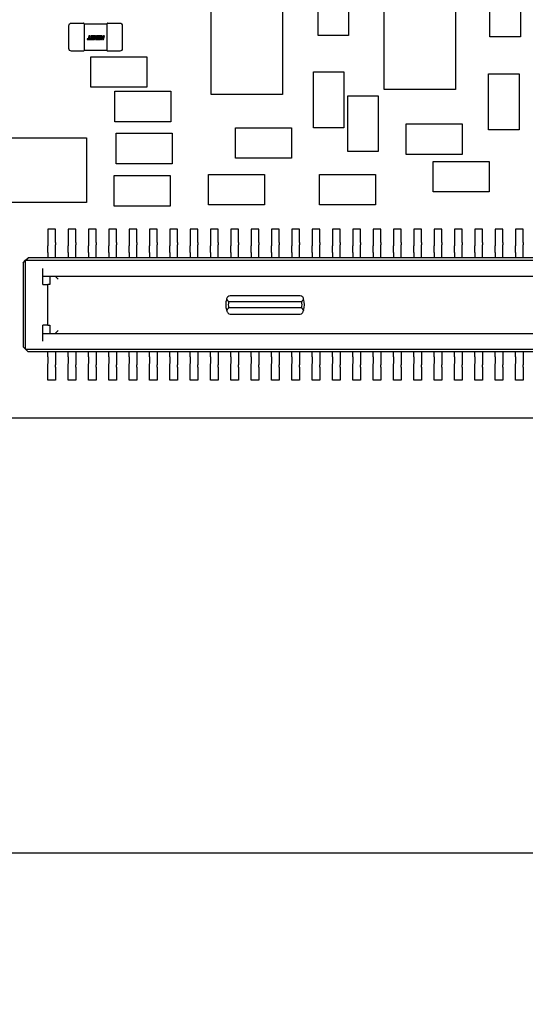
# Model space of a CAD drawing. Header units: millimetres. Extents: x 4 to 585, y 130 to 416.
# Tile 53 of 100: x 323 to 333, y 247 to 267. Entities that reach past the tile are written whole.
import ezdxf
from ezdxf import colors
from ezdxf.entities.mleader import LeaderData, LeaderLine
from ezdxf.math import Vec2, Vec3

# ---------------------------------------------------------------- set-up
doc = ezdxf.new("R2010")
doc.units = ezdxf.units.MM
doc.header["$LTSCALE"] = 0.75
doc.layers.add('Annotations', color=7, linetype='Continuous', lineweight=13)
doc.layers.add('Visible', color=7, linetype='Continuous', lineweight=25)
doc.styles.get("Standard").update_dxf_attribs({"font": 'cour.ttf'})

msp = doc.modelspace()

# ---------------------------------------------------------------- linework, layer by layer
at = {"layer": 'Visible', "extrusion": (5.934e-13, 0, -1)}
for p, q in [((329.028, 266.322, 2.105), (329.028, 267.422, 2.105)), ((329.628, 267.422, 2.105), (329.628, 266.322, 2.105)), ((332.406, 266.296, 2.105), (332.406, 267.396, 2.105)), ((333.006, 267.396, 2.105), (333.006, 266.296, 2.105)), ((326.926, 265.159, 2.055), (326.926, 266.959, 2.055)), ((328.326, 266.959, 2.055), (328.326, 265.159, 2.055)), ((330.33, 265.261, 2.055), (330.33, 267.061, 2.055)), ((331.73, 267.061, 2.055), (331.73, 265.261, 2.055)), ((324.179, 266.563, 2.055), (324.417, 266.563, 2.055)), ((324.429, 266.552, 2.043), (324.88, 266.552, 2.043)), ((324.891, 266.563, 2.055), (325.129, 266.563, 2.055)), ((324.129, 266.063, 2.055), (324.129, 266.513, 2.055)), ((324.429, 266.513, 2.093), (324.429, 266.512, 2.093)), ((324.429, 266.502, 2.094), (324.429, 266.074, 2.094)), ((324.879, 266.512, 2.093), (324.879, 266.513, 2.093)), ((324.88, 266.074, 2.094), (324.88, 266.502, 2.094)), ((325.179, 266.513, 2.055), (325.179, 266.063, 2.055)), ((324.489, 266.257, 2.096), (324.486, 266.244, 2.096)), ((324.486, 266.244, 2.096), (324.594, 266.244, 2.096)), ((324.508, 266.257, 2.096), (324.489, 266.257, 2.096)), ((324.523, 266.312, 2.096), (324.508, 266.257, 2.096)), ((324.542, 266.312, 2.096), (324.523, 266.312, 2.096)), ((324.527, 266.257, 2.096), (324.542, 266.312, 2.096)), ((324.547, 266.257, 2.096), (324.527, 266.257, 2.096)), ((324.578, 266.257, 2.096), (324.547, 266.257, 2.096)), ((324.557, 266.282, 2.096), (324.553, 266.27, 2.096)), ((324.553, 266.27, 2.096), (324.582, 266.27, 2.096)), ((324.585, 266.282, 2.096), (324.557, 266.282, 2.096)), ((324.562, 266.312, 2.096), (324.558, 266.299, 2.096)), ((324.558, 266.299, 2.096), (324.59, 266.299, 2.096)), ((324.613, 266.312, 2.096), (324.562, 266.312, 2.096)), ((324.582, 266.27, 2.096), (324.578, 266.257, 2.096)), ((324.59, 266.299, 2.096), (324.585, 266.282, 2.096)), ((324.594, 266.244, 2.096), (324.613, 266.312, 2.096)), ((324.621, 266.312, 2.096), (324.602, 266.244, 2.096)), ((324.602, 266.244, 2.096), (324.631, 266.244, 2.096)), ((324.638, 266.312, 2.096), (324.621, 266.312, 2.096)), ((324.621, 266.251, 2.096), (324.638, 266.312, 2.096)), ((324.653, 266.312, 2.096), (324.621, 266.251, 2.096)), ((324.631, 266.244, 2.096), (324.656, 266.292, 2.096)), ((324.671, 266.312, 2.096), (324.653, 266.312, 2.096)), ((324.656, 266.292, 2.096), (324.653, 266.244, 2.096)), ((324.653, 266.244, 2.096), (324.681, 266.244, 2.096)), ((324.667, 266.252, 2.096), (324.671, 266.312, 2.096)), ((324.685, 266.312, 2.096), (324.667, 266.252, 2.096)), ((324.681, 266.244, 2.096), (324.697, 266.299, 2.096)), ((324.757, 266.312, 2.096), (324.685, 266.312, 2.096)), ((324.692, 266.257, 2.096), (324.688, 266.244, 2.096)), ((324.688, 266.244, 2.096), (324.738, 266.244, 2.096)), ((324.722, 266.257, 2.096), (324.692, 266.257, 2.096)), ((324.697, 266.299, 2.096), (324.734, 266.299, 2.096)), ((324.701, 266.282, 2.096), (324.697, 266.27, 2.096)), ((324.697, 266.27, 2.096), (324.726, 266.27, 2.096)), ((324.73, 266.282, 2.096), (324.701, 266.282, 2.096)), ((324.726, 266.27, 2.096), (324.722, 266.257, 2.096)), ((324.734, 266.299, 2.096), (324.73, 266.282, 2.096)), ((324.738, 266.244, 2.096), (324.757, 266.312, 2.096)), ((324.78, 266.275, 2.096), (324.748, 266.244, 2.096)), ((324.748, 266.244, 2.096), (324.771, 266.244, 2.096)), ((324.765, 266.312, 2.096), (324.78, 266.275, 2.096)), ((324.785, 266.312, 2.096), (324.765, 266.312, 2.096)), ((324.771, 266.244, 2.096), (324.799, 266.273, 2.096)), ((324.8, 266.275, 2.096), (324.785, 266.312, 2.096)), ((324.799, 266.273, 2.096), (324.791, 266.244, 2.096)), ((324.791, 266.244, 2.096), (324.81, 266.244, 2.096)), ((324.81, 266.312, 2.096), (324.8, 266.275, 2.096)), ((324.81, 266.244, 2.096), (324.829, 266.312, 2.096)), ((324.829, 266.312, 2.096), (324.81, 266.312, 2.096)), ((329.628, 266.322, 2.105), (329.028, 266.322, 2.105)), ((333.006, 266.296, 2.105), (332.406, 266.296, 2.105)), ((324.417, 266.013, 2.055), (324.179, 266.013, 2.055)), ((324.429, 266.064, 2.093), (324.429, 266.063, 2.093)), ((324.88, 266.024, 2.043), (324.429, 266.024, 2.043)), ((324.879, 266.063, 2.093), (324.879, 266.064, 2.093)), ((325.129, 266.013, 2.055), (324.891, 266.013, 2.055)), ((324.562, 265.902, 2.105), (325.662, 265.902, 2.105)), ((324.562, 265.302, 2.105), (324.562, 265.902, 2.105)), ((325.662, 265.902, 2.105), (325.662, 265.302, 2.105)), ((328.936, 265.603, 2.105), (329.536, 265.603, 2.105)), ((328.936, 264.503, 2.105), (328.936, 265.603, 2.105)), ((329.536, 265.603, 2.105), (329.536, 264.503, 2.105)), ((332.381, 265.568, 2.105), (332.981, 265.568, 2.105)), ((332.381, 264.468, 2.105), (332.381, 265.568, 2.105)), ((332.981, 265.568, 2.105), (332.981, 264.468, 2.105)), ((325.662, 265.302, 2.105), (324.562, 265.302, 2.105)), ((325.032, 265.224, 2.105), (326.132, 265.224, 2.105)), ((325.032, 264.624, 2.105), (325.032, 265.224, 2.105)), ((326.132, 265.224, 2.105), (326.132, 264.624, 2.105)), ((331.73, 265.261, 2.055), (330.33, 265.261, 2.055)), ((328.326, 265.159, 2.055), (326.926, 265.159, 2.055)), ((329.612, 265.136, 2.105), (330.212, 265.136, 2.105)), ((329.612, 264.036, 2.105), (329.612, 265.136, 2.105)), ((330.212, 265.136, 2.105), (330.212, 264.036, 2.105)), ((326.132, 264.624, 2.105), (325.032, 264.624, 2.105)), ((327.406, 264.505, 2.105), (328.506, 264.505, 2.105)), ((327.406, 263.905, 2.105), (327.406, 264.505, 2.105)), ((328.506, 264.505, 2.105), (328.506, 263.905, 2.105)), ((329.536, 264.503, 2.105), (328.936, 264.503, 2.105)), ((330.759, 264.581, 2.105), (331.859, 264.581, 2.105)), ((330.759, 263.981, 2.105), (330.759, 264.581, 2.105)), ((331.859, 264.581, 2.105), (331.859, 263.981, 2.105)), ((332.981, 264.468, 2.105), (332.381, 264.468, 2.105)), ((321.429, 264.306, 2.505), (324.477, 264.306, 2.505)), ((324.477, 264.306, 2.505), (324.477, 263.036, 2.505)), ((325.057, 264.398, 2.105), (326.157, 264.398, 2.105)), ((325.057, 263.798, 2.105), (325.057, 264.398, 2.105)), ((326.157, 264.398, 2.105), (326.157, 263.798, 2.105)), ((330.212, 264.036, 2.105), (329.612, 264.036, 2.105)), ((328.506, 263.905, 2.105), (327.406, 263.905, 2.105)), ((331.859, 263.981, 2.105), (330.759, 263.981, 2.105)), ((331.293, 263.844, 2.105), (332.393, 263.844, 2.105)), ((331.293, 263.244, 2.105), (331.293, 263.844, 2.105)), ((332.393, 263.844, 2.105), (332.393, 263.244, 2.105)), ((326.157, 263.798, 2.105), (325.057, 263.798, 2.105)), ((325.019, 263.565, 2.105), (326.119, 263.565, 2.105)), ((325.019, 262.965, 2.105), (325.019, 263.565, 2.105)), ((326.119, 263.565, 2.105), (326.119, 262.965, 2.105)), ((326.873, 263.59, 2.105), (327.973, 263.59, 2.105)), ((326.873, 262.99, 2.105), (326.873, 263.59, 2.105)), ((327.973, 263.59, 2.105), (327.973, 262.99, 2.105)), ((329.057, 263.59, 2.105), (330.157, 263.59, 2.105)), ((329.057, 262.99, 2.105), (329.057, 263.59, 2.105)), ((330.157, 263.59, 2.105), (330.157, 262.99, 2.105)), ((332.393, 263.244, 2.105), (331.293, 263.244, 2.105)), ((324.477, 263.036, 2.505), (321.429, 263.036, 2.505)), ((326.119, 262.965, 2.105), (325.019, 262.965, 2.105)), ((327.973, 262.99, 2.105), (326.873, 262.99, 2.105)), ((330.157, 262.99, 2.105), (329.057, 262.99, 2.105)), ((323.863, 262.511, 1.629), (323.713, 262.511, 1.629)), ((323.713, 262.511, 1.629), (323.713, 262.251, 1.629)), ((323.863, 262.251, 1.629), (323.863, 262.511, 1.629)), ((324.263, 262.511, 1.629), (324.113, 262.511, 1.629)), ((324.113, 262.511, 1.629), (324.113, 262.251, 1.629)), ((324.263, 262.251, 1.629), (324.263, 262.511, 1.629)), ((324.663, 262.511, 1.629), (324.513, 262.511, 1.629)), ((324.513, 262.511, 1.629), (324.513, 262.251, 1.629)), ((324.663, 262.251, 1.629), (324.663, 262.511, 1.629)), ((324.913, 262.511, 1.629), (324.913, 262.251, 1.629)), ((325.063, 262.511, 1.629), (324.913, 262.511, 1.629)), ((325.063, 262.251, 1.629), (325.063, 262.511, 1.629)), ((325.463, 262.511, 1.629), (325.313, 262.511, 1.629)), ((325.313, 262.511, 1.629), (325.313, 262.251, 1.629)), ((325.463, 262.251, 1.629), (325.463, 262.511, 1.629)), ((325.863, 262.511, 1.629), (325.713, 262.511, 1.629)), ((325.713, 262.511, 1.629), (325.713, 262.251, 1.629)), ((325.863, 262.251, 1.629), (325.863, 262.511, 1.629)), ((326.113, 262.511, 1.629), (326.113, 262.251, 1.629)), ((326.263, 262.511, 1.629), (326.113, 262.511, 1.629)), ((326.263, 262.251, 1.629), (326.263, 262.511, 1.629)), ((326.663, 262.511, 1.629), (326.513, 262.511, 1.629)), ((326.513, 262.511, 1.629), (326.513, 262.251, 1.629)), ((326.663, 262.251, 1.629), (326.663, 262.511, 1.629)), ((326.913, 262.511, 1.629), (326.913, 262.251, 1.629)), ((327.063, 262.511, 1.629), (326.913, 262.511, 1.629)), ((327.063, 262.251, 1.629), (327.063, 262.511, 1.629)), ((327.463, 262.511, 1.629), (327.313, 262.511, 1.629)), ((327.313, 262.511, 1.629), (327.313, 262.251, 1.629)), ((327.463, 262.251, 1.629), (327.463, 262.511, 1.629)), ((327.713, 262.511, 1.629), (327.713, 262.251, 1.629)), ((327.863, 262.511, 1.629), (327.713, 262.511, 1.629)), ((327.863, 262.251, 1.629), (327.863, 262.511, 1.629)), ((328.113, 262.511, 1.629), (328.113, 262.251, 1.629)), ((328.263, 262.511, 1.629), (328.113, 262.511, 1.629)), ((328.263, 262.251, 1.629), (328.263, 262.511, 1.629)), ((328.513, 262.511, 1.629), (328.513, 262.251, 1.629)), ((328.663, 262.511, 1.629), (328.513, 262.511, 1.629)), ((328.663, 262.251, 1.629), (328.663, 262.511, 1.629)), ((328.913, 262.511, 1.629), (328.913, 262.251, 1.629)), ((329.063, 262.511, 1.629), (328.913, 262.511, 1.629)), ((329.063, 262.251, 1.629), (329.063, 262.511, 1.629)), ((329.313, 262.511, 1.629), (329.313, 262.251, 1.629)), ((329.463, 262.511, 1.629), (329.313, 262.511, 1.629)), ((329.463, 262.251, 1.629), (329.463, 262.511, 1.629)), ((329.863, 262.511, 1.629), (329.713, 262.511, 1.629)), ((329.713, 262.511, 1.629), (329.713, 262.251, 1.629)), ((329.863, 262.251, 1.629), (329.863, 262.511, 1.629)), ((330.263, 262.511, 1.629), (330.113, 262.511, 1.629)), ((330.113, 262.511, 1.629), (330.113, 262.251, 1.629)), ((330.263, 262.251, 1.629), (330.263, 262.511, 1.629)), ((330.513, 262.511, 1.629), (330.513, 262.251, 1.629)), ((330.663, 262.511, 1.629), (330.513, 262.511, 1.629)), ((330.663, 262.251, 1.629), (330.663, 262.511, 1.629)), ((330.913, 262.511, 1.629), (330.913, 262.251, 1.629)), ((331.063, 262.511, 1.629), (330.913, 262.511, 1.629)), ((331.063, 262.251, 1.629), (331.063, 262.511, 1.629)), ((331.463, 262.511, 1.629), (331.313, 262.511, 1.629)), ((331.313, 262.511, 1.629), (331.313, 262.251, 1.629)), ((331.463, 262.251, 1.629), (331.463, 262.511, 1.629)), ((331.863, 262.511, 1.629), (331.713, 262.511, 1.629)), ((331.713, 262.511, 1.629), (331.713, 262.251, 1.629)), ((331.863, 262.251, 1.629), (331.863, 262.511, 1.629)), ((332.263, 262.511, 1.629), (332.113, 262.511, 1.629)), ((332.113, 262.511, 1.629), (332.113, 262.251, 1.629)), ((332.263, 262.251, 1.629), (332.263, 262.511, 1.629)), ((332.663, 262.511, 1.629), (332.513, 262.511, 1.629)), ((332.513, 262.511, 1.629), (332.513, 262.251, 1.629)), ((332.663, 262.251, 1.629), (332.663, 262.511, 1.629)), ((333.063, 262.511, 1.629), (332.913, 262.511, 1.629)), ((332.913, 262.511, 1.629), (332.913, 262.251, 1.629)), ((333.063, 262.251, 1.629), (333.063, 262.511, 1.629)), ((323.713, 262.206, 1.656), (323.713, 262.183, 1.7)), ((323.863, 262.183, 1.7), (323.863, 262.206, 1.656)), ((324.113, 262.206, 1.656), (324.113, 262.183, 1.7)), ((324.263, 262.183, 1.7), (324.263, 262.206, 1.656)), ((324.513, 262.206, 1.656), (324.513, 262.183, 1.7)), ((324.663, 262.183, 1.7), (324.663, 262.206, 1.656)), ((324.913, 262.206, 1.656), (324.913, 262.183, 1.7)), ((325.063, 262.183, 1.7), (325.063, 262.206, 1.656)), ((325.313, 262.206, 1.656), (325.313, 262.183, 1.7)), ((325.463, 262.183, 1.7), (325.463, 262.206, 1.656)), ((325.713, 262.206, 1.656), (325.713, 262.183, 1.7)), ((325.863, 262.183, 1.7), (325.863, 262.206, 1.656)), ((326.113, 262.206, 1.656), (326.113, 262.183, 1.7)), ((326.263, 262.183, 1.7), (326.263, 262.206, 1.656)), ((326.513, 262.206, 1.656), (326.513, 262.183, 1.7)), ((326.663, 262.183, 1.7), (326.663, 262.206, 1.656)), ((326.913, 262.206, 1.656), (326.913, 262.183, 1.7)), ((327.063, 262.183, 1.7), (327.063, 262.206, 1.656)), ((327.313, 262.206, 1.656), (327.313, 262.183, 1.7)), ((327.463, 262.183, 1.7), (327.463, 262.206, 1.656)), ((327.713, 262.206, 1.656), (327.713, 262.183, 1.7)), ((327.863, 262.183, 1.7), (327.863, 262.206, 1.656)), ((328.113, 262.206, 1.656), (328.113, 262.183, 1.7)), ((328.263, 262.183, 1.7), (328.263, 262.206, 1.656)), ((328.513, 262.206, 1.656), (328.513, 262.183, 1.7)), ((328.663, 262.183, 1.7), (328.663, 262.206, 1.656)), ((328.913, 262.206, 1.656), (328.913, 262.183, 1.7)), ((329.063, 262.183, 1.7), (329.063, 262.206, 1.656)), ((329.313, 262.206, 1.656), (329.313, 262.183, 1.7)), ((329.463, 262.183, 1.7), (329.463, 262.206, 1.656)), ((329.713, 262.206, 1.656), (329.713, 262.183, 1.7)), ((329.863, 262.183, 1.7), (329.863, 262.206, 1.656)), ((330.113, 262.206, 1.656), (330.113, 262.183, 1.7)), ((330.263, 262.183, 1.7), (330.263, 262.206, 1.656)), ((330.513, 262.206, 1.656), (330.513, 262.183, 1.7)), ((330.663, 262.183, 1.7), (330.663, 262.206, 1.656)), ((330.913, 262.206, 1.656), (330.913, 262.183, 1.7)), ((331.063, 262.183, 1.7), (331.063, 262.206, 1.656)), ((331.313, 262.206, 1.656), (331.313, 262.183, 1.7)), ((331.463, 262.183, 1.7), (331.463, 262.206, 1.656)), ((331.713, 262.206, 1.656), (331.713, 262.183, 1.7)), ((331.863, 262.183, 1.7), (331.863, 262.206, 1.656)), ((332.113, 262.206, 1.656), (332.113, 262.183, 1.7)), ((332.263, 262.183, 1.7), (332.263, 262.206, 1.656)), ((332.513, 262.206, 1.656), (332.513, 262.183, 1.7)), ((332.663, 262.183, 1.7), (332.663, 262.206, 1.656)), ((332.913, 262.206, 1.656), (332.913, 262.183, 1.7)), ((333.063, 262.183, 1.7), (333.063, 262.206, 1.656)), ((323.228, 261.851, 2.619), (323.278, 261.901, 2.669)), ((323.278, 261.901, 2.669), (323.328, 261.951, 2.619)), ((323.278, 261.901, 2.669), (340.698, 261.901, 2.669)), ((323.278, 260.151, 2.669), (323.278, 261.901, 2.669)), ((340.648, 261.951, 2.619), (323.328, 261.951, 2.619)), ((323.713, 262.051, 1.779), (323.713, 261.951, 1.779)), ((323.863, 261.951, 1.779), (323.863, 262.051, 1.779)), ((324.113, 262.051, 1.779), (324.113, 261.951, 1.779)), ((324.263, 261.951, 1.779), (324.263, 262.051, 1.779)), ((324.513, 262.051, 1.779), (324.513, 261.951, 1.779)), ((324.663, 261.951, 1.779), (324.663, 262.051, 1.779)), ((324.913, 262.051, 1.779), (324.913, 261.951, 1.779)), ((325.063, 261.951, 1.779), (325.063, 262.051, 1.779)), ((325.313, 262.051, 1.779), (325.313, 261.951, 1.779)), ((325.463, 261.951, 1.779), (325.463, 262.051, 1.779)), ((325.713, 262.051, 1.779), (325.713, 261.951, 1.779)), ((325.863, 261.951, 1.779), (325.863, 262.051, 1.779)), ((326.113, 262.051, 1.779), (326.113, 261.951, 1.779)), ((326.263, 261.951, 1.779), (326.263, 262.051, 1.779)), ((326.513, 262.051, 1.779), (326.513, 261.951, 1.779)), ((326.663, 261.951, 1.779), (326.663, 262.051, 1.779)), ((326.913, 262.051, 1.779), (326.913, 261.951, 1.779)), ((327.063, 261.951, 1.779), (327.063, 262.051, 1.779)), ((327.313, 262.051, 1.779), (327.313, 261.951, 1.779)), ((327.463, 261.951, 1.779), (327.463, 262.051, 1.779)), ((327.713, 262.051, 1.779), (327.713, 261.951, 1.779)), ((327.863, 261.951, 1.779), (327.863, 262.051, 1.779)), ((328.113, 262.051, 1.779), (328.113, 261.951, 1.779)), ((328.263, 261.951, 1.779), (328.263, 262.051, 1.779)), ((328.513, 262.051, 1.779), (328.513, 261.951, 1.779)), ((328.663, 261.951, 1.779), (328.663, 262.051, 1.779)), ((328.913, 262.051, 1.779), (328.913, 261.951, 1.779)), ((329.063, 261.951, 1.779), (329.063, 262.051, 1.779)), ((329.313, 262.051, 1.779), (329.313, 261.951, 1.779)), ((329.463, 261.951, 1.779), (329.463, 262.051, 1.779)), ((329.713, 262.051, 1.779), (329.713, 261.951, 1.779)), ((329.863, 261.951, 1.779), (329.863, 262.051, 1.779)), ((330.113, 262.051, 1.779), (330.113, 261.951, 1.779)), ((330.263, 261.951, 1.779), (330.263, 262.051, 1.779)), ((330.513, 262.051, 1.779), (330.513, 261.951, 1.779)), ((330.663, 261.951, 1.779), (330.663, 262.051, 1.779)), ((330.913, 262.051, 1.779), (330.913, 261.951, 1.779)), ((331.063, 261.951, 1.779), (331.063, 262.051, 1.779)), ((331.313, 262.051, 1.779), (331.313, 261.951, 1.779)), ((331.463, 261.951, 1.779), (331.463, 262.051, 1.779)), ((331.713, 262.051, 1.779), (331.713, 261.951, 1.779)), ((331.863, 261.951, 1.779), (331.863, 262.051, 1.779)), ((332.113, 262.051, 1.779), (332.113, 261.951, 1.779)), ((332.263, 261.951, 1.779), (332.263, 262.051, 1.779)), ((332.513, 262.051, 1.779), (332.513, 261.951, 1.779)), ((332.663, 261.951, 1.779), (332.663, 262.051, 1.779)), ((332.913, 262.051, 1.779), (332.913, 261.951, 1.779)), ((333.063, 261.951, 1.779), (333.063, 262.051, 1.779)), ((323.228, 261.851, 2.619), (323.228, 260.201, 2.619)), ((323.618, 261.426, 2.669), (323.618, 261.741, 2.669)), ((323.618, 261.591, 2.519), (340.358, 261.591, 2.519)), ((323.753, 261.591, 2.469), (323.753, 261.426, 2.469)), ((323.618, 261.426, 2.669), (323.718, 261.426, 2.669)), ((323.753, 261.426, 2.469), (323.718, 261.426, 2.669)), ((323.718, 260.626, 2.669), (323.718, 261.426, 2.669)), ((327.299, 261.211, 1.934), (328.677, 261.211, 1.934)), ((328.706, 261.086, 2.059), (327.27, 261.086, 2.059)), ((328.706, 260.966, 2.059), (327.27, 260.966, 2.059)), ((327.299, 260.841, 1.934), (328.677, 260.841, 1.934)), ((323.718, 260.626, 2.669), (323.618, 260.626, 2.669)), ((323.618, 260.311, 2.669), (323.618, 260.626, 2.669)), ((323.718, 260.626, 2.669), (323.753, 260.626, 2.469)), ((323.753, 260.626, 2.469), (323.753, 260.461, 2.469)), ((323.618, 260.461, 2.519), (340.358, 260.461, 2.519)), ((323.228, 260.201, 2.619), (323.278, 260.151, 2.669)), ((323.278, 260.151, 2.669), (340.698, 260.151, 2.669)), ((323.328, 260.101, 2.619), (323.278, 260.151, 2.669)), ((340.648, 260.101, 2.619), (323.328, 260.101, 2.619)), ((323.713, 260.001, 1.779), (323.713, 260.101, 1.779)), ((323.863, 260.101, 1.779), (323.863, 260.001, 1.779)), ((324.113, 260.001, 1.779), (324.113, 260.101, 1.779)), ((324.263, 260.101, 1.779), (324.263, 260.001, 1.779)), ((324.513, 260.001, 1.779), (324.513, 260.101, 1.779)), ((324.663, 260.101, 1.779), (324.663, 260.001, 1.779)), ((324.913, 260.001, 1.779), (324.913, 260.101, 1.779)), ((325.063, 260.101, 1.779), (325.063, 260.001, 1.779)), ((325.313, 260.001, 1.779), (325.313, 260.101, 1.779)), ((325.463, 260.101, 1.779), (325.463, 260.001, 1.779)), ((325.713, 260.001, 1.779), (325.713, 260.101, 1.779)), ((325.863, 260.101, 1.779), (325.863, 260.001, 1.779)), ((326.113, 260.001, 1.779), (326.113, 260.101, 1.779)), ((326.263, 260.101, 1.779), (326.263, 260.001, 1.779)), ((326.513, 260.001, 1.779), (326.513, 260.101, 1.779)), ((326.663, 260.101, 1.779), (326.663, 260.001, 1.779)), ((326.913, 260.001, 1.779), (326.913, 260.101, 1.779)), ((327.063, 260.101, 1.779), (327.063, 260.001, 1.779)), ((327.313, 260.001, 1.779), (327.313, 260.101, 1.779)), ((327.463, 260.101, 1.779), (327.463, 260.001, 1.779)), ((327.713, 260.001, 1.779), (327.713, 260.101, 1.779)), ((327.863, 260.101, 1.779), (327.863, 260.001, 1.779)), ((328.113, 260.001, 1.779), (328.113, 260.101, 1.779)), ((328.263, 260.101, 1.779), (328.263, 260.001, 1.779)), ((328.513, 260.001, 1.779), (328.513, 260.101, 1.779)), ((328.663, 260.101, 1.779), (328.663, 260.001, 1.779)), ((328.913, 260.001, 1.779), (328.913, 260.101, 1.779)), ((329.063, 260.101, 1.779), (329.063, 260.001, 1.779)), ((329.313, 260.001, 1.779), (329.313, 260.101, 1.779)), ((329.463, 260.101, 1.779), (329.463, 260.001, 1.779)), ((329.713, 260.001, 1.779), (329.713, 260.101, 1.779)), ((329.863, 260.101, 1.779), (329.863, 260.001, 1.779)), ((330.113, 260.001, 1.779), (330.113, 260.101, 1.779)), ((330.263, 260.101, 1.779), (330.263, 260.001, 1.779)), ((330.513, 260.001, 1.779), (330.513, 260.101, 1.779)), ((330.663, 260.101, 1.779), (330.663, 260.001, 1.779)), ((330.913, 260.001, 1.779), (330.913, 260.101, 1.779)), ((331.063, 260.101, 1.779), (331.063, 260.001, 1.779)), ((331.313, 260.001, 1.779), (331.313, 260.101, 1.779)), ((331.463, 260.101, 1.779), (331.463, 260.001, 1.779)), ((331.713, 260.001, 1.779), (331.713, 260.101, 1.779)), ((331.863, 260.101, 1.779), (331.863, 260.001, 1.779)), ((332.113, 260.001, 1.779), (332.113, 260.101, 1.779)), ((332.263, 260.101, 1.779), (332.263, 260.001, 1.779)), ((332.513, 260.001, 1.779), (332.513, 260.101, 1.779)), ((332.663, 260.101, 1.779), (332.663, 260.001, 1.779)), ((332.913, 260.001, 1.779), (332.913, 260.101, 1.779)), ((333.063, 260.101, 1.779), (333.063, 260.001, 1.779)), ((323.713, 259.845, 1.656), (323.713, 259.868, 1.7)), ((323.713, 259.541, 1.629), (323.713, 259.801, 1.629)), ((323.863, 259.868, 1.7), (323.863, 259.845, 1.656)), ((323.863, 259.801, 1.629), (323.863, 259.541, 1.629)), ((324.113, 259.845, 1.656), (324.113, 259.868, 1.7)), ((324.113, 259.541, 1.629), (324.113, 259.801, 1.629)), ((324.263, 259.868, 1.7), (324.263, 259.845, 1.656)), ((324.263, 259.801, 1.629), (324.263, 259.541, 1.629)), ((324.513, 259.845, 1.656), (324.513, 259.868, 1.7)), ((324.513, 259.541, 1.629), (324.513, 259.801, 1.629)), ((324.663, 259.868, 1.7), (324.663, 259.845, 1.656)), ((324.663, 259.801, 1.629), (324.663, 259.541, 1.629)), ((324.913, 259.845, 1.656), (324.913, 259.868, 1.7)), ((324.913, 259.541, 1.629), (324.913, 259.801, 1.629)), ((325.063, 259.868, 1.7), (325.063, 259.845, 1.656)), ((325.063, 259.801, 1.629), (325.063, 259.541, 1.629)), ((325.313, 259.845, 1.656), (325.313, 259.868, 1.7)), ((325.313, 259.541, 1.629), (325.313, 259.801, 1.629)), ((325.463, 259.868, 1.7), (325.463, 259.845, 1.656)), ((325.463, 259.801, 1.629), (325.463, 259.541, 1.629)), ((325.713, 259.845, 1.656), (325.713, 259.868, 1.7)), ((325.713, 259.541, 1.629), (325.713, 259.801, 1.629)), ((325.863, 259.868, 1.7), (325.863, 259.845, 1.656)), ((325.863, 259.801, 1.629), (325.863, 259.541, 1.629)), ((326.113, 259.845, 1.656), (326.113, 259.868, 1.7)), ((326.113, 259.541, 1.629), (326.113, 259.801, 1.629)), ((326.263, 259.868, 1.7), (326.263, 259.845, 1.656)), ((326.263, 259.801, 1.629), (326.263, 259.541, 1.629)), ((326.513, 259.845, 1.656), (326.513, 259.868, 1.7)), ((326.513, 259.541, 1.629), (326.513, 259.801, 1.629)), ((326.663, 259.868, 1.7), (326.663, 259.845, 1.656)), ((326.663, 259.801, 1.629), (326.663, 259.541, 1.629)), ((326.913, 259.845, 1.656), (326.913, 259.868, 1.7)), ((326.913, 259.541, 1.629), (326.913, 259.801, 1.629)), ((327.063, 259.868, 1.7), (327.063, 259.845, 1.656)), ((327.063, 259.801, 1.629), (327.063, 259.541, 1.629)), ((327.313, 259.845, 1.656), (327.313, 259.868, 1.7)), ((327.313, 259.541, 1.629), (327.313, 259.801, 1.629)), ((327.463, 259.868, 1.7), (327.463, 259.845, 1.656)), ((327.463, 259.801, 1.629), (327.463, 259.541, 1.629)), ((327.713, 259.845, 1.656), (327.713, 259.868, 1.7)), ((327.713, 259.541, 1.629), (327.713, 259.801, 1.629)), ((327.863, 259.868, 1.7), (327.863, 259.845, 1.656)), ((327.863, 259.801, 1.629), (327.863, 259.541, 1.629)), ((328.113, 259.845, 1.656), (328.113, 259.868, 1.7)), ((328.113, 259.541, 1.629), (328.113, 259.801, 1.629)), ((328.263, 259.868, 1.7), (328.263, 259.845, 1.656)), ((328.263, 259.801, 1.629), (328.263, 259.541, 1.629)), ((328.513, 259.845, 1.656), (328.513, 259.868, 1.7)), ((328.513, 259.541, 1.629), (328.513, 259.801, 1.629)), ((328.663, 259.868, 1.7), (328.663, 259.845, 1.656)), ((328.663, 259.801, 1.629), (328.663, 259.541, 1.629)), ((328.913, 259.845, 1.656), (328.913, 259.868, 1.7)), ((328.913, 259.541, 1.629), (328.913, 259.801, 1.629)), ((329.063, 259.868, 1.7), (329.063, 259.845, 1.656)), ((329.063, 259.801, 1.629), (329.063, 259.541, 1.629)), ((329.313, 259.845, 1.656), (329.313, 259.868, 1.7)), ((329.313, 259.541, 1.629), (329.313, 259.801, 1.629)), ((329.463, 259.868, 1.7), (329.463, 259.845, 1.656)), ((329.463, 259.801, 1.629), (329.463, 259.541, 1.629)), ((329.713, 259.845, 1.656), (329.713, 259.868, 1.7)), ((329.713, 259.541, 1.629), (329.713, 259.801, 1.629)), ((329.863, 259.868, 1.7), (329.863, 259.845, 1.656)), ((329.863, 259.801, 1.629), (329.863, 259.541, 1.629)), ((330.113, 259.845, 1.656), (330.113, 259.868, 1.7)), ((330.113, 259.541, 1.629), (330.113, 259.801, 1.629)), ((330.263, 259.868, 1.7), (330.263, 259.845, 1.656)), ((330.263, 259.801, 1.629), (330.263, 259.541, 1.629)), ((330.513, 259.845, 1.656), (330.513, 259.868, 1.7)), ((330.513, 259.541, 1.629), (330.513, 259.801, 1.629)), ((330.663, 259.868, 1.7), (330.663, 259.845, 1.656)), ((330.663, 259.801, 1.629), (330.663, 259.541, 1.629)), ((330.913, 259.845, 1.656), (330.913, 259.868, 1.7)), ((330.913, 259.541, 1.629), (330.913, 259.801, 1.629)), ((331.063, 259.868, 1.7), (331.063, 259.845, 1.656)), ((331.063, 259.801, 1.629), (331.063, 259.541, 1.629)), ((331.313, 259.845, 1.656), (331.313, 259.868, 1.7)), ((331.313, 259.541, 1.629), (331.313, 259.801, 1.629)), ((331.463, 259.868, 1.7), (331.463, 259.845, 1.656)), ((331.463, 259.801, 1.629), (331.463, 259.541, 1.629)), ((331.713, 259.845, 1.656), (331.713, 259.868, 1.7)), ((331.713, 259.541, 1.629), (331.713, 259.801, 1.629)), ((331.863, 259.868, 1.7), (331.863, 259.845, 1.656)), ((331.863, 259.801, 1.629), (331.863, 259.541, 1.629)), ((332.113, 259.845, 1.656), (332.113, 259.868, 1.7)), ((332.113, 259.541, 1.629), (332.113, 259.801, 1.629)), ((332.263, 259.868, 1.7), (332.263, 259.845, 1.656)), ((332.263, 259.801, 1.629), (332.263, 259.541, 1.629)), ((332.513, 259.845, 1.656), (332.513, 259.868, 1.7)), ((332.513, 259.541, 1.629), (332.513, 259.801, 1.629)), ((332.663, 259.868, 1.7), (332.663, 259.845, 1.656)), ((332.663, 259.801, 1.629), (332.663, 259.541, 1.629)), ((332.913, 259.845, 1.656), (332.913, 259.868, 1.7)), ((332.913, 259.541, 1.629), (332.913, 259.801, 1.629)), ((333.063, 259.868, 1.7), (333.063, 259.845, 1.656)), ((333.063, 259.801, 1.629), (333.063, 259.541, 1.629)), ((323.863, 259.541, 1.629), (323.713, 259.541, 1.629)), ((324.263, 259.541, 1.629), (324.113, 259.541, 1.629)), ((324.663, 259.541, 1.629), (324.513, 259.541, 1.629)), ((325.063, 259.541, 1.629), (324.913, 259.541, 1.629)), ((325.463, 259.541, 1.629), (325.313, 259.541, 1.629)), ((325.863, 259.541, 1.629), (325.713, 259.541, 1.629)), ((326.263, 259.541, 1.629), (326.113, 259.541, 1.629)), ((326.663, 259.541, 1.629), (326.513, 259.541, 1.629)), ((327.063, 259.541, 1.629), (326.913, 259.541, 1.629)), ((327.463, 259.541, 1.629), (327.313, 259.541, 1.629)), ((327.863, 259.541, 1.629), (327.713, 259.541, 1.629)), ((328.263, 259.541, 1.629), (328.113, 259.541, 1.629)), ((328.663, 259.541, 1.629), (328.513, 259.541, 1.629)), ((329.063, 259.541, 1.629), (328.913, 259.541, 1.629)), ((329.463, 259.541, 1.629), (329.313, 259.541, 1.629)), ((329.863, 259.541, 1.629), (329.713, 259.541, 1.629)), ((330.263, 259.541, 1.629), (330.113, 259.541, 1.629)), ((330.663, 259.541, 1.629), (330.513, 259.541, 1.629)), ((331.063, 259.541, 1.629), (330.913, 259.541, 1.629)), ((331.463, 259.541, 1.629), (331.313, 259.541, 1.629)), ((331.863, 259.541, 1.629), (331.713, 259.541, 1.629)), ((332.263, 259.541, 1.629), (332.113, 259.541, 1.629)), ((332.663, 259.541, 1.629), (332.513, 259.541, 1.629)), ((333.063, 259.541, 1.629), (332.913, 259.541, 1.629)), ((367.682, 258.795, 1.529), (318.682, 258.795, 1.529))]:
    msp.add_line(p, q, dxfattribs=at)
at = {"layer": 'Visible', "extrusion": (5.934e-13, -5.1033e-12, -1)}
for centre, start, end in [((-324.179, 266.513, -2.055), 0, 90), ((-325.129, 266.513, -2.055), 90, 180), ((-324.179, 266.063, -2.055), 270, 0), ((-325.129, 266.063, -2.055), 180, 270)]:
    msp.add_arc(centre, 0.05, start, end, dxfattribs=at)
at = {"layer": 'Visible'}
for centre, radius, start, end in [((324.417, 266.551, 2.055), 0.012, 0, 90), ((324.891, 266.551, 2.055), 0.012, 90, 180), ((324.417, 266.025, 2.055), 0.012, 270, 360), ((324.891, 266.025, 2.055), 0.012, 180, 270), ((327.533, 261.026, 2.009), 0.32, 159.8945, 200.1055), ((328.443, 261.026, 2.009), 0.32, 339.8945, 20.1055), ((327.533, 261.026, 2.059), 0.27, 167.1604, 192.8396), ((328.443, 261.026, 2.059), 0.27, 347.1604, 12.8396)]:
    msp.add_arc(centre, radius, start, end, dxfattribs=at)
at = {"layer": 'Visible', "extrusion": (1, 0, 5.934e-13)}
for centre, radius, start, end in [((266.513, 2.055, 324.429), 0.038, 360, 90), ((266.063, 2.055, 324.429), 0.038, 90, 180), ((260.001, 1.629, 323.713), 0.15, 90, 151.9275), ((260.001, 1.629, 323.863), 0.15, 90, 151.9275), ((260.001, 1.629, 324.113), 0.15, 90, 151.9275), ((260.001, 1.629, 324.263), 0.15, 90, 151.9275), ((260.001, 1.629, 324.513), 0.15, 90, 151.9275), ((260.001, 1.629, 324.663), 0.15, 90, 151.9275), ((260.001, 1.629, 324.913), 0.15, 90, 151.9275), ((260.001, 1.629, 325.063), 0.15, 90, 151.9275), ((260.001, 1.629, 325.313), 0.15, 90, 151.9275), ((260.001, 1.629, 325.463), 0.15, 90, 151.9275), ((260.001, 1.629, 325.713), 0.15, 90, 151.9275), ((260.001, 1.629, 325.863), 0.15, 90, 151.9275), ((260.001, 1.629, 326.113), 0.15, 90, 151.9275), ((260.001, 1.629, 326.263), 0.15, 90, 151.9275), ((260.001, 1.629, 326.513), 0.15, 90, 151.9275), ((260.001, 1.629, 326.663), 0.15, 90, 151.9275), ((260.001, 1.629, 326.913), 0.15, 90, 151.9275), ((260.001, 1.629, 327.063), 0.15, 90, 151.9275), ((260.001, 1.629, 327.313), 0.15, 90, 151.9275), ((260.001, 1.629, 327.463), 0.15, 90, 151.9275), ((260.001, 1.629, 327.713), 0.15, 90, 151.9275), ((260.001, 1.629, 327.863), 0.15, 90, 151.9275), ((260.001, 1.629, 328.113), 0.15, 90, 151.9275), ((260.001, 1.629, 328.263), 0.15, 90, 151.9275), ((260.001, 1.629, 328.513), 0.15, 90, 151.9275), ((260.001, 1.629, 328.663), 0.15, 90, 151.9275), ((260.001, 1.629, 328.913), 0.15, 90, 151.9275), ((260.001, 1.629, 329.063), 0.15, 90, 151.9275), ((260.001, 1.629, 329.313), 0.15, 90, 151.9275), ((260.001, 1.629, 329.463), 0.15, 90, 151.9275), ((260.001, 1.629, 329.713), 0.15, 90, 151.9275), ((260.001, 1.629, 329.863), 0.15, 90, 151.9275), ((260.001, 1.629, 330.113), 0.15, 90, 151.9275), ((260.001, 1.629, 330.263), 0.15, 90, 151.9275), ((260.001, 1.629, 330.513), 0.15, 90, 151.9275), ((260.001, 1.629, 330.663), 0.15, 90, 151.9275), ((260.001, 1.629, 330.913), 0.15, 90, 151.9275), ((260.001, 1.629, 331.063), 0.15, 90, 151.9275), ((260.001, 1.629, 331.313), 0.15, 90, 151.9275), ((260.001, 1.629, 331.463), 0.15, 90, 151.9275), ((260.001, 1.629, 331.713), 0.15, 90, 151.9275), ((260.001, 1.629, 331.863), 0.15, 90, 151.9275), ((260.001, 1.629, 332.113), 0.15, 90, 151.9275), ((260.001, 1.629, 332.263), 0.15, 90, 151.9275), ((260.001, 1.629, 332.513), 0.15, 90, 151.9275), ((260.001, 1.629, 332.663), 0.15, 90, 151.9275), ((260.001, 1.629, 332.913), 0.15, 90, 151.9275), ((260.001, 1.629, 333.063), 0.15, 90, 151.9275), ((259.801, 1.679, 323.713), 0.05, 270, 331.9275), ((259.801, 1.679, 323.863), 0.05, 270, 331.9275), ((259.801, 1.679, 324.113), 0.05, 270, 331.9275), ((259.801, 1.679, 324.263), 0.05, 270, 331.9275), ((259.801, 1.679, 324.513), 0.05, 270, 331.9275), ((259.801, 1.679, 324.663), 0.05, 270, 331.9275), ((259.801, 1.679, 324.913), 0.05, 270, 331.9275), ((259.801, 1.679, 325.063), 0.05, 270, 331.9275), ((259.801, 1.679, 325.313), 0.05, 270, 331.9275), ((259.801, 1.679, 325.463), 0.05, 270, 331.9275), ((259.801, 1.679, 325.713), 0.05, 270, 331.9275), ((259.801, 1.679, 325.863), 0.05, 270, 331.9275), ((259.801, 1.679, 326.113), 0.05, 270, 331.9275), ((259.801, 1.679, 326.263), 0.05, 270, 331.9275), ((259.801, 1.679, 326.513), 0.05, 270, 331.9275), ((259.801, 1.679, 326.663), 0.05, 270, 331.9275), ((259.801, 1.679, 326.913), 0.05, 270, 331.9275), ((259.801, 1.679, 327.063), 0.05, 270, 331.9275), ((259.801, 1.679, 327.313), 0.05, 270, 331.9275), ((259.801, 1.679, 327.463), 0.05, 270, 331.9275), ((259.801, 1.679, 327.713), 0.05, 270, 331.9275), ((259.801, 1.679, 327.863), 0.05, 270, 331.9275), ((259.801, 1.679, 328.113), 0.05, 270, 331.9275), ((259.801, 1.679, 328.263), 0.05, 270, 331.9275), ((259.801, 1.679, 328.513), 0.05, 270, 331.9275), ((259.801, 1.679, 328.663), 0.05, 270, 331.9275), ((259.801, 1.679, 328.913), 0.05, 270, 331.9275), ((259.801, 1.679, 329.063), 0.05, 270, 331.9275), ((259.801, 1.679, 329.313), 0.05, 270, 331.9275), ((259.801, 1.679, 329.463), 0.05, 270, 331.9275), ((259.801, 1.679, 329.713), 0.05, 270, 331.9275), ((259.801, 1.679, 329.863), 0.05, 270, 331.9275), ((259.801, 1.679, 330.113), 0.05, 270, 331.9275), ((259.801, 1.679, 330.263), 0.05, 270, 331.9275), ((259.801, 1.679, 330.513), 0.05, 270, 331.9275), ((259.801, 1.679, 330.663), 0.05, 270, 331.9275), ((259.801, 1.679, 330.913), 0.05, 270, 331.9275), ((259.801, 1.679, 331.063), 0.05, 270, 331.9275), ((259.801, 1.679, 331.313), 0.05, 270, 331.9275), ((259.801, 1.679, 331.463), 0.05, 270, 331.9275), ((259.801, 1.679, 331.713), 0.05, 270, 331.9275), ((259.801, 1.679, 331.863), 0.05, 270, 331.9275), ((259.801, 1.679, 332.113), 0.05, 270, 331.9275), ((259.801, 1.679, 332.263), 0.05, 270, 331.9275), ((259.801, 1.679, 332.513), 0.05, 270, 331.9275), ((259.801, 1.679, 332.663), 0.05, 270, 331.9275), ((259.801, 1.679, 332.913), 0.05, 270, 331.9275), ((259.801, 1.679, 333.063), 0.05, 270, 331.9275)]:
    msp.add_arc(centre, radius, start, end, dxfattribs=at)
at = {"layer": 'Visible', "extrusion": (-1, 0, -5.934e-13)}
for centre, radius, start, end in [((-266.513, 2.055, -324.879), 0.038, 90, 180), ((-266.063, 2.055, -324.879), 0.038, 0, 90), ((-262.251, 1.679, -323.713), 0.05, 270, 331.9275), ((-262.051, 1.629, -323.713), 0.15, 90, 151.9275), ((-262.251, 1.679, -323.863), 0.05, 270, 331.9275), ((-262.051, 1.629, -323.863), 0.15, 90, 151.9275), ((-262.251, 1.679, -324.113), 0.05, 270, 331.9275), ((-262.051, 1.629, -324.113), 0.15, 90, 151.9275), ((-262.251, 1.679, -324.263), 0.05, 270, 331.9275), ((-262.051, 1.629, -324.263), 0.15, 90, 151.9275), ((-262.251, 1.679, -324.513), 0.05, 270, 331.9275), ((-262.051, 1.629, -324.513), 0.15, 90, 151.9275), ((-262.251, 1.679, -324.663), 0.05, 270, 331.9275), ((-262.051, 1.629, -324.663), 0.15, 90, 151.9275), ((-262.251, 1.679, -324.913), 0.05, 270, 331.9275), ((-262.051, 1.629, -324.913), 0.15, 90, 151.9275), ((-262.251, 1.679, -325.063), 0.05, 270, 331.9275), ((-262.051, 1.629, -325.063), 0.15, 90, 151.9275), ((-262.251, 1.679, -325.313), 0.05, 270, 331.9275), ((-262.051, 1.629, -325.313), 0.15, 90, 151.9275), ((-262.251, 1.679, -325.463), 0.05, 270, 331.9275), ((-262.051, 1.629, -325.463), 0.15, 90, 151.9275), ((-262.251, 1.679, -325.713), 0.05, 270, 331.9275), ((-262.051, 1.629, -325.713), 0.15, 90, 151.9275), ((-262.251, 1.679, -325.863), 0.05, 270, 331.9275), ((-262.051, 1.629, -325.863), 0.15, 90, 151.9275), ((-262.251, 1.679, -326.113), 0.05, 270, 331.9275), ((-262.051, 1.629, -326.113), 0.15, 90, 151.9275), ((-262.251, 1.679, -326.263), 0.05, 270, 331.9275), ((-262.051, 1.629, -326.263), 0.15, 90, 151.9275), ((-262.251, 1.679, -326.513), 0.05, 270, 331.9275), ((-262.051, 1.629, -326.513), 0.15, 90, 151.9275), ((-262.251, 1.679, -326.663), 0.05, 270, 331.9275), ((-262.051, 1.629, -326.663), 0.15, 90, 151.9275), ((-262.251, 1.679, -326.913), 0.05, 270, 331.9275), ((-262.051, 1.629, -326.913), 0.15, 90, 151.9275), ((-262.251, 1.679, -327.063), 0.05, 270, 331.9275), ((-262.051, 1.629, -327.063), 0.15, 90, 151.9275), ((-262.251, 1.679, -327.313), 0.05, 270, 331.9275), ((-262.051, 1.629, -327.313), 0.15, 90, 151.9275), ((-262.251, 1.679, -327.463), 0.05, 270, 331.9275), ((-262.051, 1.629, -327.463), 0.15, 90, 151.9275), ((-262.251, 1.679, -327.713), 0.05, 270, 331.9275), ((-262.051, 1.629, -327.713), 0.15, 90, 151.9275), ((-262.251, 1.679, -327.863), 0.05, 270, 331.9275), ((-262.051, 1.629, -327.863), 0.15, 90, 151.9275), ((-262.251, 1.679, -328.113), 0.05, 270, 331.9275), ((-262.051, 1.629, -328.113), 0.15, 90, 151.9275), ((-262.251, 1.679, -328.263), 0.05, 270, 331.9275), ((-262.051, 1.629, -328.263), 0.15, 90, 151.9275), ((-262.251, 1.679, -328.513), 0.05, 270, 331.9275), ((-262.051, 1.629, -328.513), 0.15, 90, 151.9275), ((-262.251, 1.679, -328.663), 0.05, 270, 331.9275), ((-262.051, 1.629, -328.663), 0.15, 90, 151.9275), ((-262.251, 1.679, -328.913), 0.05, 270, 331.9275), ((-262.051, 1.629, -328.913), 0.15, 90, 151.9275), ((-262.251, 1.679, -329.063), 0.05, 270, 331.9275), ((-262.051, 1.629, -329.063), 0.15, 90, 151.9275), ((-262.251, 1.679, -329.313), 0.05, 270, 331.9275), ((-262.051, 1.629, -329.313), 0.15, 90, 151.9275), ((-262.251, 1.679, -329.463), 0.05, 270, 331.9275), ((-262.051, 1.629, -329.463), 0.15, 90, 151.9275), ((-262.251, 1.679, -329.713), 0.05, 270, 331.9275), ((-262.051, 1.629, -329.713), 0.15, 90, 151.9275), ((-262.251, 1.679, -329.863), 0.05, 270, 331.9275), ((-262.051, 1.629, -329.863), 0.15, 90, 151.9275), ((-262.251, 1.679, -330.113), 0.05, 270, 331.9275), ((-262.051, 1.629, -330.113), 0.15, 90, 151.9275), ((-262.251, 1.679, -330.263), 0.05, 270, 331.9275), ((-262.051, 1.629, -330.263), 0.15, 90, 151.9275), ((-262.251, 1.679, -330.513), 0.05, 270, 331.9275), ((-262.051, 1.629, -330.513), 0.15, 90, 151.9275), ((-262.251, 1.679, -330.663), 0.05, 270, 331.9275), ((-262.051, 1.629, -330.663), 0.15, 90, 151.9275), ((-262.251, 1.679, -330.913), 0.05, 270, 331.9275), ((-262.051, 1.629, -330.913), 0.15, 90, 151.9275), ((-262.251, 1.679, -331.063), 0.05, 270, 331.9275), ((-262.051, 1.629, -331.063), 0.15, 90, 151.9275), ((-262.251, 1.679, -331.313), 0.05, 270, 331.9275), ((-262.051, 1.629, -331.313), 0.15, 90, 151.9275), ((-262.251, 1.679, -331.463), 0.05, 270, 331.9275), ((-262.051, 1.629, -331.463), 0.15, 90, 151.9275), ((-262.251, 1.679, -331.713), 0.05, 270, 331.9275), ((-262.251, 1.679, -331.863), 0.05, 270, 331.9275), ((-262.251, 1.679, -332.113), 0.05, 270, 331.9275), ((-262.251, 1.679, -332.263), 0.05, 270, 331.9275), ((-262.251, 1.679, -332.513), 0.05, 270, 331.9275), ((-262.051, 1.629, -332.513), 0.15, 90, 151.9275), ((-262.251, 1.679, -332.663), 0.05, 270, 331.9275), ((-262.051, 1.629, -332.663), 0.15, 90, 151.9275), ((-262.251, 1.679, -332.913), 0.05, 270, 331.9275), ((-262.051, 1.629, -332.913), 0.15, 90, 151.9275), ((-262.251, 1.679, -333.063), 0.05, 270, 331.9275), ((-262.051, 1.629, -333.063), 0.15, 90, 151.9275)]:
    msp.add_arc(centre, radius, start, end, dxfattribs=at)
at = {"layer": 'Visible', "extrusion": (-1, 6e-16, -5.927e-13)}
for centre in [(-262.051, 1.629, -331.713), (-262.051, 1.629, -332.263)]:
    msp.add_arc(centre, 0.15, 90, 151.9275, dxfattribs=at)
at = {"layer": 'Visible', "extrusion": (-1, -1e-16, -5.938e-13)}
for centre in [(-262.051, 1.629, -331.863), (-262.051, 1.629, -332.113)]:
    msp.add_arc(centre, 0.15, 90, 151.9275, dxfattribs=at)
at = {"layer": 'Visible', "extrusion": (-0.985128, -5e-16, -0.171825)}
for centre, start_param, end_param in [((323.858, 261.531, 1.869), 1.570796, 1.743478), ((323.858, 260.521, 1.869), 4.539707, 4.712389)]:
    msp.add_ellipse(centre, major_axis=(-0.0105, 0, 0.06), ratio=0.985128, start_param=start_param, end_param=end_param, dxfattribs=at)
at = {"layer": 'Visible', "extrusion": (0.707107, 0.707107, 4.169e-13)}
msp.add_ellipse((323.919, 261.531, 1.869), major_axis=(-0.06, 0.06), ratio=0.707107, start_param=4.712389, end_param=6.110504, dxfattribs=at)
at = {"layer": 'Visible', "extrusion": (4.195e-13, -0.707107, -0.707107)}
for centre, major_axis, start_param, end_param in [((327.533, 261.026, 2.119), (0, -0.32, 0.32), 1.921704, 2.094395), ((327.299, 261.161, 1.984), (0, -0.05, 0.05), 2.094395, 3.141593), ((328.677, 261.161, 1.984), (0, -0.05, 0.05), 3.141593, 4.18879), ((328.443, 261.026, 2.119), (0, -0.32, 0.32), 4.18879, 4.361482)]:
    msp.add_ellipse(centre, major_axis=major_axis, ratio=0.707107, start_param=start_param, end_param=end_param, dxfattribs=at)
at = {"layer": 'Visible', "extrusion": (-4.196e-13, -0.707107, 0.707107)}
for centre, major_axis, start_param, end_param in [((327.533, 261.026, 2.119), (0, 0.32, 0.32), 1.921704, 2.094395), ((328.443, 261.026, 2.119), (0, 0.32, 0.32), 4.18879, 4.361482), ((327.299, 260.891, 1.984), (0, 0.05, 0.05), 2.094395, 3.141593), ((328.677, 260.891, 1.984), (0, 0.05, 0.05), 3.141593, 4.18879)]:
    msp.add_ellipse(centre, major_axis=major_axis, ratio=0.707107, start_param=start_param, end_param=end_param, dxfattribs=at)
at = {"layer": 'Visible', "extrusion": (-0.707107, 0.707107, -4.223e-13)}
msp.add_ellipse((323.919, 260.521, 1.869), major_axis=(-0.06, -0.06), ratio=0.707107, start_param=4.712389, end_param=6.110504, dxfattribs=at)
at = {"layer": 'Visible'}
for points in [[(324.429, 266.512, 2.093), (324.43, 266.508, 2.094), (324.429, 266.505, 2.094), (324.429, 266.502, 2.094)], [(324.88, 266.502, 2.094), (324.88, 266.505, 2.094), (324.879, 266.508, 2.094), (324.879, 266.512, 2.093)], [(324.429, 266.074, 2.094), (324.429, 266.07, 2.094), (324.43, 266.067, 2.094), (324.429, 266.064, 2.093)], [(324.879, 266.064, 2.093), (324.879, 266.067, 2.094), (324.88, 266.07, 2.094), (324.88, 266.074, 2.094)]]:
    msp.add_open_spline(points, degree=3, dxfattribs=at)
at = {"layer": 'Visible', "extrusion": (1.69008e-10, -0.707107, -0.707107)}
msp.add_open_spline([(327.233, 261.136, 2.009), (327.236, 261.131, 2.014), (327.239, 261.127, 2.018), (327.242, 261.123, 2.022), (327.245, 261.119, 2.026), (327.248, 261.115, 2.03), (327.251, 261.11, 2.034), (327.254, 261.106, 2.039), (327.257, 261.102, 2.043), (327.26, 261.098, 2.047), (327.263, 261.094, 2.051), (327.267, 261.09, 2.055), (327.27, 261.086, 2.059)], degree=3, knots=[0, 0, 0, 0, 0.01998832, 0.01998832, 0.01998832, 0.03997306, 0.03997306, 0.03997306, 0.05995424, 0.05995424, 0.05995424, 0.07993244, 0.07993244, 0.07993244, 0.07993244], dxfattribs=at)
at = {"layer": 'Visible', "extrusion": (-1.06528e-09, 0.707107, 0.707107)}
msp.add_open_spline([(328.706, 261.086, 2.059), (328.71, 261.09, 2.055), (328.713, 261.094, 2.051), (328.716, 261.098, 2.047), (328.719, 261.102, 2.043), (328.722, 261.106, 2.039), (328.725, 261.11, 2.034), (328.729, 261.115, 2.03), (328.732, 261.119, 2.026), (328.735, 261.123, 2.022), (328.738, 261.127, 2.018), (328.741, 261.131, 2.014), (328.744, 261.136, 2.009)], degree=3, knots=[0, 0, 0, 0, 0.0199782, 0.0199782, 0.0199782, 0.03995938, 0.03995938, 0.03995938, 0.05994412, 0.05994412, 0.05994412, 0.07993244, 0.07993244, 0.07993244, 0.07993244], dxfattribs=at)
at = {"layer": 'Visible', "extrusion": (2.40824e-10, -0.707107, 0.707107)}
msp.add_open_spline([(327.233, 260.916, 2.009), (327.236, 260.92, 2.014), (327.239, 260.924, 2.018), (327.242, 260.928, 2.022), (327.245, 260.932, 2.026), (327.248, 260.937, 2.03), (327.251, 260.941, 2.034), (327.254, 260.945, 2.039), (327.257, 260.949, 2.043), (327.26, 260.953, 2.047), (327.263, 260.957, 2.051), (327.267, 260.961, 2.055), (327.27, 260.966, 2.059)], degree=3, knots=[0, 0, 0, 0, 0.01998832, 0.01998832, 0.01998832, 0.03997306, 0.03997306, 0.03997306, 0.05995424, 0.05995424, 0.05995424, 0.07993244, 0.07993244, 0.07993244, 0.07993244], dxfattribs=at)
at = {"layer": 'Visible', "extrusion": (2.39989e-10, 0.707107, -0.707107)}
msp.add_open_spline([(328.706, 260.966, 2.059), (328.71, 260.961, 2.055), (328.713, 260.957, 2.051), (328.716, 260.953, 2.047), (328.719, 260.949, 2.043), (328.722, 260.945, 2.039), (328.725, 260.941, 2.034), (328.729, 260.937, 2.03), (328.732, 260.932, 2.026), (328.735, 260.928, 2.022), (328.738, 260.924, 2.018), (328.741, 260.92, 2.014), (328.744, 260.916, 2.009)], degree=3, knots=[0, 0, 0, 0, 0.0199782, 0.0199782, 0.0199782, 0.03995938, 0.03995938, 0.03995938, 0.05994412, 0.05994412, 0.05994412, 0.07993244, 0.07993244, 0.07993244, 0.07993244], dxfattribs=at)

# ---------------------------------------------------------------- leaders
at = {"layer": 'Annotations'}
ml = msp.add_multileader_mtext('Standard', dxfattribs=at)
ml.set_content('Hirose DF40C-80DP-0.4V(51)', color=256)
ml.set_leader_properties()
ml.build(insert=Vec2(0, 0))
ml.multileader.update_dxf_attribs({"text_left_attachment_type": 5, "text_right_attachment_type": 5, "dogleg_length": 2.5, "arrow_head_size": 2.5})
ctx = ml.context
ctx.base_point, ctx.char_height, ctx.arrow_head_size, ctx.landing_gap_size, ctx.plane_origin = Vec3(346.751, 250.248), 1.8, 2.5, 0, Vec3(336.055, 260.841)
ctx.left_attachment, ctx.right_attachment = 5, 5
notes = []
notes.append((ctx, [(0, (1, 1, 0), (344.251, 250.248), (1, 0), 2.5, [(0, [(336.055, 260.841)], 0, [])])]))
ctx.mtext.insert, ctx.mtext.flow_direction = Vec3(346.751, 252.643), 5
for ctx, leaders in notes:
    for number, flags, end, landing, length, lines in leaders:
        leader = LeaderData()
        leader.index, (leader.has_last_leader_line, leader.has_dogleg_vector, leader.attachment_direction) = number, flags
        leader.last_leader_point, leader.dogleg_vector, leader.dogleg_length = Vec3(end), Vec3(landing), length
        for number, points, colour, breaks in lines:
            line = LeaderLine()
            line.index, line.vertices, line.color, line.breaks = number, Vec3.list(points), colors.encode_raw_color(colour), breaks
            leader.lines.append(line)
        ctx.leaders.append(leader)

doc.saveas('drawing.dxf')
